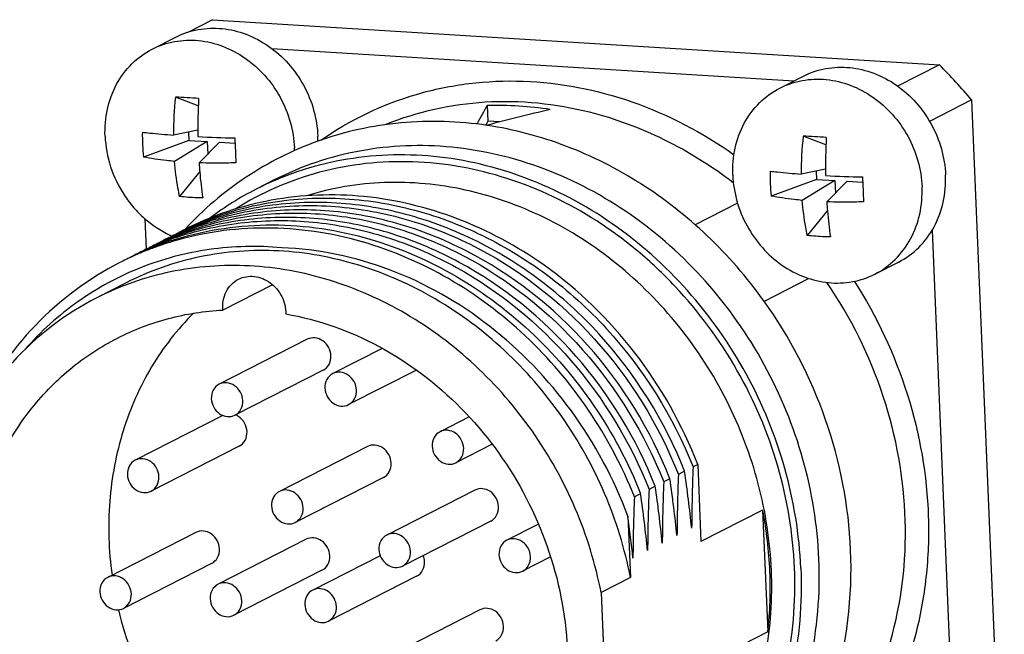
# Model space of a CAD drawing. Header units: millimetres. Extents: x 0 to 420, y 0 to 297.
# Tile 23 of 58: x 200.8 to 205.52, y 73.62 to 76.56. Entities that reach past the tile are written whole.
import ezdxf

# ---------------------------------------------------------------- set-up
doc = ezdxf.new("R2010")
doc.units = ezdxf.units.MM
doc.header["$LTSCALE"] = 23.1
doc.layers.add('COMPONENTS', color=7, linetype='CONTINUOUS')

msp = doc.modelspace()

# ---------------------------------------------------------------- linework, layer by layer
at = {"layer": 'COMPONENTS', "color": 7, "linetype": 'CONTINUOUS'}
for p, q in [((201.72586, 76.56041), (201.60996, 76.50129)), ((201.72586, 76.56041), (205.20487, 76.34422)), ((201.43722, 76.41946), (201.54965, 76.47682)), ((202.01008, 76.42211), (204.50848, 76.26686)), ((205.20487, 76.34422), (205.00508, 76.24231)), ((204.44164, 76.23277), (204.55407, 76.29012)), ((201.65748, 76.1483), (201.54835, 76.18988)), ((205.3592, 76.17608), (205.15786, 76.07337)), ((205.3592, 76.17608), (205.51554, 72.43162)), ((203.04039, 76.14874), (203.04348, 76.07457)), ((203.04348, 76.07457), (203.03327, 76.05461)), ((203.10142, 76.07097), (203.04348, 76.07457)), ((201.65548, 76.0314), (201.53891, 76.00775)), ((201.61101, 76.02237), (201.61267, 75.98247)), ((201.61267, 75.98247), (201.39475, 75.90236)), ((201.70043, 75.97702), (201.54416, 75.88192)), ((201.61267, 75.98247), (201.70043, 75.97702)), ((201.75893, 75.97338), (201.66107, 75.87465)), ((201.70043, 75.97702), (201.70294, 75.91689)), ((201.75893, 75.97338), (201.83354, 75.96875)), ((204.6619, 75.9616), (204.55278, 76.00318)), ((201.66429, 75.83273), (201.56825, 75.71333)), ((204.65991, 75.8447), (204.54334, 75.82105)), ((204.61543, 75.83568), (204.6171, 75.79577)), ((202.02108, 75.79275), (201.93437, 75.74851)), ((204.6171, 75.79577), (204.39918, 75.71566)), ((204.70485, 75.79032), (204.54859, 75.69522)), ((204.6171, 75.79577), (204.70485, 75.79032)), ((204.76336, 75.78669), (204.6655, 75.68796)), ((204.70485, 75.79032), (204.70736, 75.7302)), ((204.76336, 75.78669), (204.83796, 75.78205)), ((204.23883, 75.68129), (204.03606, 75.57786)), ((204.66871, 75.64603), (204.57268, 75.52663)), ((201.40912, 75.46172), (201.40309, 75.60616)), ((205.16996, 75.55198), (205.28249, 72.85688)), ((201.5669, 75.54145), (201.56364, 75.53991)), ((202.44421, 75.49583), (202.44132, 75.49666)), ((201.35283, 75.43238), (201.35393, 75.4329)), ((204.89605, 75.34197), (205.00848, 75.39932)), ((204.58067, 75.3208), (204.36616, 75.21137)), ((201.31278, 75.30047), (201.17224, 75.22878)), ((202.0132, 75.29122), (201.7753, 75.16987)), ((202.17912, 75.0298), (201.75749, 74.81473)), ((202.53812, 74.98623), (202.30128, 74.86542)), ((202.25485, 74.88134), (201.83323, 74.66626)), ((202.70142, 74.88243), (202.37702, 74.71695)), ((201.77515, 74.66484), (201.35587, 74.45096)), ((202.95425, 74.65817), (202.81459, 74.58693)), ((201.85323, 74.51757), (201.43161, 74.30249)), ((202.46758, 74.51602), (202.04595, 74.30095)), ((203.06411, 74.52711), (202.89032, 74.43846)), ((204.04831, 74.42999), (204.02587, 74.41854)), ((204.04831, 74.42999), (204.06373, 74.06065)), ((203.9853, 74.39785), (203.9556, 74.3827)), ((202.54331, 74.36756), (202.12169, 74.15248)), ((203.84476, 74.32616), (203.81506, 74.31101)), ((203.91503, 74.362), (203.88533, 74.34685)), ((202.98136, 74.30746), (202.55974, 74.09239)), ((203.77449, 74.29031), (203.74479, 74.27516)), ((203.71416, 74.18265), (203.72643, 73.8886)), ((204.35887, 74.21121), (204.06373, 74.06065)), ((204.35887, 74.21121), (204.38321, 73.62826)), ((203.05709, 74.159), (202.63547, 73.94392)), ((203.28587, 74.14493), (203.13444, 74.06768)), ((201.64555, 74.10468), (201.22393, 73.8896)), ((202.17397, 74.07184), (201.75235, 73.85677)), ((202.5284, 73.99345), (202.20527, 73.82862)), ((201.72129, 73.95621), (201.29966, 73.74114)), ((203.34414, 73.98755), (203.21018, 73.91922)), ((202.2497, 73.92338), (201.82808, 73.7083)), ((202.70263, 73.89523), (202.28101, 73.68016)), ((203.72643, 73.8886), (203.58589, 73.8169)), ((203.58589, 73.8169), (203.61023, 73.23396)), ((203.00529, 73.73439), (202.58366, 73.51932)), ((204.38321, 73.62826), (204.08807, 73.4777))]:
    msp.add_line(p, q, dxfattribs=at)
for centre, radius, start, end in [((202.98523, 74.15198), 3.11973, 40.45149, 44.64412), ((203.22615, 76.01158), 1.68724, 173.93396, 180.13035), ((201.32644, 71.72466), 4.47074, 85.73348, 87.15485), ((204.32726, 76.04451), 2.6718, 177.02863, 180.94414), ((203.09039, 74.51438), 1.63512, 81.13607, 91.75226), ((202.5085, 76.00807), 1.11881, 179.31256, 182.38334), ((201.97305, 82.21848), 6.22609, 267.079397, 268.706906), ((220.9732, 76.73269), 19.1549, 182.210166, 182.389912), ((201.70736, 75.98144), 0.52287, 359.61987, 2.39302), ((206.23057, 75.82489), 1.68724, 173.93396, 180.13035), ((204.33087, 71.53796), 4.47074, 85.73348, 87.15485), ((207.33168, 75.85781), 2.6718, 177.02863, 180.94414), ((202.47071, 76.00639), 1.08098, 182.37743, 185.52253), ((220.11069, 76.69686), 18.29165, 182.390428, 182.575706), ((201.59367, 75.92405), 0.52413, 0.96502, 2.39135), ((205.51293, 75.82137), 1.11881, 179.31256, 182.38334), ((204.97747, 82.03178), 6.22609, 267.079397, 268.706906), ((223.97762, 76.54599), 19.1549, 182.210166, 182.389912), ((202.61419, 74.41684), 1.49517, 117.04248, 126.96329), ((205.47514, 75.81969), 1.08098, 182.37743, 185.52253), ((223.11511, 76.51016), 18.29165, 182.390428, 182.575706), ((202.1743, 74.16893), 1.49945, 112.73944, 114.94046), ((202.24334, 74.20742), 1.49653, 115.74904, 117.02554), ((202.20365, 74.18487), 1.49859, 114.01088, 115.14439), ((202.13465, 74.14602), 1.50185, 111.02173, 111.87562), ((202.2438, 74.20646), 1.49759, 115.14446, 115.74911), ((202.06373, 74.11176), 1.50013, 112.27105, 114.0077), ((202.13271, 74.15045), 1.49701, 115.27896, 116.35405), ((202.10401, 74.13313), 1.4994, 112.7394, 114.99299), ((202.03487, 74.09455), 1.50236, 109.75756, 112.02173), ((202.17297, 74.17178), 1.49631, 115.74915, 117.02237), ((202.13307, 74.14969), 1.49785, 114.94085, 115.27902), ((202.0641, 74.11086), 1.50111, 111.95726, 112.27117), ((202.13339, 74.14899), 1.49862, 114.01119, 114.9408), ((202.06434, 74.11028), 1.50174, 111.0213, 111.95721), ((201.99631, 74.06812), 1.50843, 108.07847, 108.76243), ((201.72652, 75.96865), 0.48523, 244.95485, 245.57023), ((202.17352, 74.17063), 1.49758, 114.94082, 115.74919), ((202.13402, 74.14757), 1.50017, 112.27453, 114.01101), ((202.10507, 74.13057), 1.50217, 109.75782, 112.73889), ((202.06479, 74.10909), 1.503, 109.29585, 111.02115), ((201.7255, 75.9664), 0.48276, 245.57009, 246.35437), ((202.03644, 74.09004), 1.50713, 106.82247, 109.75582), ((202.20305, 74.18614), 1.49718, 115.28233, 116.35974), ((202.13441, 74.14661), 1.50122, 111.87566, 112.27465), ((202.06506, 74.10834), 1.50381, 108.92776, 109.29594), ((202.06567, 74.10654), 1.5057, 108.07215, 108.9276), ((202.03299, 74.09892), 1.4976, 115.07319, 115.74442), ((201.99294, 74.077), 1.49894, 112.26642, 114.00479), ((202.06245, 74.11458), 1.49703, 115.27751, 116.36048), ((202.03375, 74.09727), 1.49942, 112.73599, 115.07277), ((201.9646, 74.05869), 1.50237, 109.7545, 111.99651), ((202.10272, 74.13589), 1.49635, 115.74593, 117.02089), ((202.06279, 74.11387), 1.49782, 114.99341, 115.27757), ((201.99374, 74.07508), 1.50102, 111.99411, 112.26672), ((202.0631, 74.11318), 1.49858, 114.00787, 114.99334), ((201.99424, 74.07384), 1.50235, 111.01641, 111.994), ((202.10324, 74.1348), 1.49756, 114.99338, 115.74598), ((202.03431, 74.09594), 1.50086, 112.02207, 112.73616), ((201.99523, 74.07122), 1.50515, 109.29348, 111.01613), ((201.96616, 74.05421), 1.50712, 106.82306, 109.75277), ((201.99594, 74.06921), 1.50728, 108.76245, 109.29373), ((201.96221, 74.06414), 1.49642, 115.74877, 117.02521), ((201.96271, 74.0631), 1.49758, 115.0452, 115.74883), ((201.99131, 74.08068), 1.49491, 115.28381, 116.36347), ((201.96347, 74.06144), 1.49941, 112.73454, 115.04479), ((202.03249, 74.09995), 1.49646, 115.74436, 117.02554), ((201.9916, 74.08004), 1.49561, 114.00503, 115.23675), ((201.96404, 74.0601), 1.50086, 111.99684, 112.73471), ((212.43907, 74.07779), 8.4201, 177.680645, 179.675942), ((212.3688, 74.04194), 8.4201, 177.680645, 179.675942), ((196.88143, 73.37799), 7.17671, 5.977898, 8.169738), ((196.74089, 73.3063), 7.17671, 5.977898, 8.169738), ((212.29853, 74.0061), 8.4201, 177.680645, 179.675942), ((196.81116, 73.34215), 7.17671, 5.977898, 8.169738), ((212.15799, 73.9344), 8.4201, 177.680645, 179.675942), ((196.67061, 73.27046), 7.17671, 5.977898, 8.169738), ((212.22826, 73.97025), 8.4201, 177.680645, 179.675942), ((196.71472, 73.24824), 7.06153, 5.964566, 7.603938), ((202.46085, 73.83707), 1.93454, 2.40722, 11.15113), ((202.55336, 73.83957), 1.84201, 353.41256, 2.45039), ((203.00834, 74.1459), 1.78099, 193.36154, 207.55399)]:
    msp.add_arc(centre, radius, start, end, dxfattribs=at)
for major_axis, ratio, start_param, end_param in [((0.36269, 2.30027), 0.2564674, 0.5770542, 0.6478841), ((4.12347, 1.33777), 0.4184033, 7.650749, 7.7242204)]:
    msp.add_ellipse((203.05828, 74.1702), major_axis=major_axis, ratio=ratio, start_param=start_param, end_param=end_param, dxfattribs=at)
for points, knots in [([(201.54966, 76.47682), (201.58317, 76.49392), (201.6563, 76.51858), (201.77301, 76.52292), (201.88952, 76.495), (201.99819, 76.437), (202.09224, 76.35293), (202.16581, 76.24824), (202.21432, 76.12967), (202.22802, 76.04527), (202.22978, 76.00327)], [0, 0, 0, 0, 0.1157785, 0.2336076, 0.3549281, 0.4802067, 0.6088959, 0.739642, 0.8706296, 1, 1, 1, 1]), ([(201.43722, 76.41946), (201.47073, 76.43656), (201.54386, 76.46123), (201.66056, 76.46557), (201.77708, 76.43765), (201.88575, 76.37965), (201.9798, 76.29558), (202.05338, 76.19089), (202.10189, 76.07232), (202.11559, 75.98792), (202.11735, 75.94592)], [0, 0, 0, 0, 0.1157785, 0.2336075, 0.3549278, 0.4802063, 0.6088955, 0.7396416, 0.8706294, 1, 1, 1, 1]), ([(201.21149, 76.00221), (201.20967, 76.04575), (201.21677, 76.13231), (201.2607, 76.25267), (201.3349, 76.35293), (201.40157, 76.40128), (201.43722, 76.41946)], [0, 0, 0, 0, 0.2616665, 0.5146681, 0.7597202, 1, 1, 1, 1]), ([(204.55409, 76.29012), (204.5876, 76.30722), (204.66073, 76.33188), (204.77743, 76.33623), (204.89395, 76.30831), (205.00262, 76.2503), (205.09667, 76.16623), (205.17024, 76.06154), (205.21875, 75.94297), (205.23245, 75.85858), (205.2342, 75.81657)], [0, 0, 0, 0, 0.1157785, 0.2336076, 0.3549281, 0.4802067, 0.6088959, 0.739642, 0.8706296, 1, 1, 1, 1]), ([(202.2445, 75.98323), (202.38301, 76.08033), (202.61801, 76.193), (202.95325, 76.26144), (203.30302, 76.27635), (203.74826, 76.18948), (204.07176, 76.01969), (204.22143, 75.91393)], [0, 0, 0, 0, 0.2412679, 0.3631749, 0.4865223, 0.738607, 1, 1, 1, 1]), ([(204.44164, 76.23277), (204.47515, 76.24986), (204.54828, 76.27453), (204.66499, 76.27887), (204.78151, 76.25096), (204.89018, 76.19295), (204.98423, 76.10888), (205.05781, 76.00419), (205.10631, 75.88562), (205.12002, 75.80122), (205.12177, 75.75922)], [0, 0, 0, 0, 0.1157785, 0.2336075, 0.3549278, 0.4802063, 0.6088955, 0.7396416, 0.8706294, 1, 1, 1, 1]), ([(204.21592, 75.81551), (204.2141, 75.85906), (204.22119, 75.94561), (204.26513, 76.06597), (204.33932, 76.16623), (204.40599, 76.21458), (204.44164, 76.23277)], [0, 0, 0, 0, 0.2616665, 0.5146681, 0.7597202, 1, 1, 1, 1]), ([(203.53021, 76.1169), (203.36809, 76.15756), (203.0341, 76.19154), (202.70552, 76.11887), (202.55449, 76.05816)], [0, 0, 0, 0, 0.506599, 1, 1, 1, 1]), ([(204.21919, 75.7778), (204.11611, 75.85755), (203.89671, 75.99567), (203.6534, 76.086), (203.53021, 76.1169)], [0, 0, 0, 0, 0.5064368, 1, 1, 1, 1]), ([(203.04023, 76.0541), (202.90391, 76.07463), (202.62744, 76.08365), (202.35701, 76.02401), (202.22926, 75.97812)], [0, 0, 0, 0, 0.5038601, 1, 1, 1, 1]), ([(201.38978, 76.02149), (201.40149, 76.02016), (201.45112, 76.01482), (201.50087, 76.01055), (201.53891, 76.00775)], [0, 0, 0, 0, 0.2360477, 1, 1, 1, 1]), ([(204.36441, 75.21429), (204.28429, 75.32593), (204.10418, 75.53347), (203.78309, 75.7856), (203.42521, 75.96656), (203.16882, 76.03473), (203.04023, 76.0541)], [0, 0, 0, 0, 0.2564528, 0.5093104, 0.7573077, 1, 1, 1, 1]), ([(201.21149, 76.00221), (201.21355, 75.95285), (201.23175, 75.85371), (201.28619, 75.74026), (201.34636, 75.66043), (201.41541, 75.59061), (201.47734, 75.54949), (201.5211, 75.52904)], [0, 0, 0, 0, 0.2502652, 0.5034926, 0.6299291, 0.7552494, 1, 1, 1, 1]), ([(202.22926, 75.97812), (202.10922, 75.93501), (201.87814, 75.81909), (201.68171, 75.65115), (201.59466, 75.5571)], [0, 0, 0, 0, 0.4988131, 1, 1, 1, 1]), ([(204.62824, 73.9775), (204.62152, 74.1385), (204.56899, 74.46202), (204.38304, 74.91653), (204.101, 75.31787), (203.74048, 75.64014), (203.32389, 75.86248), (202.87724, 75.96949), (202.42987, 75.95285), (202.14955, 75.85827), (202.02108, 75.79275)], [0, 0, 0, 0, 0.1293697, 0.2603583, 0.3911044, 0.5197938, 0.6450721, 0.7663923, 0.8842215, 1, 1, 1, 1]), ([(201.54416, 75.88192), (201.53103, 75.88312), (201.48101, 75.88821), (201.43119, 75.89545), (201.39475, 75.90236)], [0, 0, 0, 0, 0.2622604, 1, 1, 1, 1]), ([(201.56825, 75.71333), (201.56542, 75.72686), (201.55474, 75.78264), (201.54769, 75.8391), (201.54416, 75.88192)], [0, 0, 0, 0, 0.243417, 1, 1, 1, 1]), ([(204.51134, 73.93514), (204.50447, 74.09952), (204.44925, 74.42985), (204.25337, 74.89133), (204.00493, 75.22883), (203.76477, 75.45539), (203.50501, 75.64646), (203.14662, 75.81843), (202.6876, 75.90128), (202.23496, 75.85202), (201.95882, 75.73175), (201.83453, 75.65345)], [0, 0, 0, 0, 0.1297555, 0.2611259, 0.3920891, 0.4569165, 0.5209567, 0.6458813, 0.7666953, 0.8841438, 1, 1, 1, 1]), ([(204.54153, 73.93326), (204.53481, 74.09427), (204.48228, 74.41778), (204.29633, 74.87229), (204.0143, 75.27362), (203.65379, 75.59589), (203.23721, 75.81823), (202.79057, 75.92526), (202.3432, 75.90862), (202.06288, 75.81407), (201.93441, 75.74854)], [0, 0, 0, 0, 0.1293689, 0.260358, 0.391104, 0.5197933, 0.6450719, 0.7663924, 0.8842216, 1, 1, 1, 1]), ([(201.83752, 75.87484), (201.82254, 75.87431), (201.76374, 75.87273), (201.70488, 75.87312), (201.66107, 75.87465)], [0, 0, 0, 0, 0.2547661, 1, 1, 1, 1]), ([(201.66107, 75.87465), (201.66205, 75.86018), (201.66637, 75.80395), (201.67279, 75.74788), (201.67894, 75.70645)], [0, 0, 0, 0, 0.2572809, 1, 1, 1, 1]), ([(204.3942, 75.8348), (204.40591, 75.83347), (204.45555, 75.82813), (204.5053, 75.82386), (204.54334, 75.82105)], [0, 0, 0, 0, 0.2360477, 1, 1, 1, 1]), ([(204.40071, 73.92191), (204.39487, 74.0619), (204.35173, 74.34316), (204.20007, 74.74212), (203.96918, 75.10145), (203.67155, 75.40125), (203.32319, 75.62494), (202.94276, 75.75963), (202.55151, 75.79704), (202.29563, 75.75443), (202.17481, 75.71705)], [0, 0, 0, 0, 0.1285065, 0.2586216, 0.3887747, 0.5173783, 0.6431419, 0.7653399, 0.8840083, 1, 1, 1, 1]), ([(204.21592, 75.81551), (204.21767, 75.77351), (204.23137, 75.68911), (204.27988, 75.57055), (204.35346, 75.46585), (204.44751, 75.38178), (204.55618, 75.32378), (204.6727, 75.29586), (204.7894, 75.30021), (204.86253, 75.32487), (204.89605, 75.34197)], [0, 0, 0, 0, 0.1293706, 0.2603584, 0.3911045, 0.5197937, 0.6450722, 0.7663925, 0.8842215, 1, 1, 1, 1]), ([(205.00847, 75.39932), (205.04412, 75.4175), (205.11079, 75.46585), (205.18499, 75.56611), (205.22893, 75.68647), (205.23602, 75.77303), (205.2342, 75.81657)], [0, 0, 0, 0, 0.2402798, 0.4853317, 0.7383333, 1, 1, 1, 1]), ([(204.89605, 75.34197), (204.93169, 75.36015), (204.99837, 75.40851), (205.07256, 75.50877), (205.1165, 75.62912), (205.12359, 75.71568), (205.12177, 75.75922)], [0, 0, 0, 0, 0.2402798, 0.4853319, 0.7383335, 1, 1, 1, 1]), ([(201.67894, 75.70645), (201.66952, 75.70661), (201.63256, 75.70763), (201.59564, 75.7103), (201.56825, 75.71333)], [0, 0, 0, 0, 0.2548398, 1, 1, 1, 1]), ([(203.31246, 75.38483), (203.18384, 75.47533), (202.90793, 75.62413), (202.45778, 75.73327), (202.00599, 75.71725), (201.7228, 75.62188), (201.59304, 75.55569)], [0, 0, 0, 0, 0.2605376, 0.513145, 0.7586684, 1, 1, 1, 1]), ([(203.9853, 74.39785), (203.89052, 74.63743), (203.68122, 74.97415), (203.30258, 75.31977), (202.98081, 75.51768), (202.63414, 75.64539), (202.27653, 75.69731), (201.92314, 75.67076), (201.69921, 75.60071), (201.59386, 75.55378)], [0, 0, 0, 0, 0.2617145, 0.3913921, 0.5186269, 0.6428859, 0.7641323, 0.8828523, 1, 1, 1, 1]), ([(201.60747, 75.56214), (201.71292, 75.61164), (201.93774, 75.68658), (202.29413, 75.71896), (202.65581, 75.67108), (203.0071, 75.54556), (203.33353, 75.34801), (203.71783, 75.0007), (203.9301, 74.66066), (204.02587, 74.41854)], [0, 0, 0, 0, 0.1171597, 0.2358214, 0.3569891, 0.4811905, 0.6084137, 0.7381314, 1, 1, 1, 1]), ([(204.54859, 75.69522), (204.53546, 75.69642), (204.48544, 75.70151), (204.43562, 75.70875), (204.39918, 75.71566)], [0, 0, 0, 0, 0.2622604, 1, 1, 1, 1]), ([(204.57268, 75.52663), (204.56985, 75.54016), (204.55917, 75.59594), (204.55211, 75.6524), (204.54859, 75.69522)], [0, 0, 0, 0, 0.243417, 1, 1, 1, 1]), ([(204.84195, 75.68814), (204.82697, 75.68762), (204.76817, 75.68604), (204.70931, 75.68642), (204.6655, 75.68796)], [0, 0, 0, 0, 0.2547661, 1, 1, 1, 1]), ([(204.6655, 75.68796), (204.66647, 75.67348), (204.67079, 75.61726), (204.67721, 75.56118), (204.68337, 75.51975)], [0, 0, 0, 0, 0.2572809, 1, 1, 1, 1]), ([(201.5947, 75.55183), (201.69988, 75.59591), (201.9227, 75.66056), (202.2726, 75.68073), (202.62564, 75.62435), (203.08457, 75.44966), (203.59122, 75.05846), (203.86195, 74.61945), (203.9556, 74.3827)], [0, 0, 0, 0, 0.1172751, 0.236197, 0.3576702, 0.482133, 0.7381656, 1, 1, 1, 1]), ([(203.91503, 74.362), (203.82289, 74.59492), (203.55784, 75.0274), (203.06299, 75.41662), (202.6136, 75.59531), (202.2669, 75.65744), (201.92187, 75.64568), (201.70073, 75.5882), (201.5959, 75.54791)], [0, 0, 0, 0, 0.2615767, 0.5175801, 0.6421191, 0.763707, 0.8827236, 1, 1, 1, 1]), ([(201.59727, 75.54431), (201.70176, 75.58184), (201.92152, 75.63417), (202.26285, 75.63992), (202.60484, 75.57371), (203.04718, 75.39225), (203.53341, 75.00461), (203.79431, 74.57694), (203.88533, 74.34685)], [0, 0, 0, 0, 0.1172868, 0.2363765, 0.3580468, 0.4826386, 0.7386189, 1, 1, 1, 1]), ([(203.84476, 74.32616), (203.75523, 74.55247), (203.49985, 74.97369), (203.02506, 75.35908), (202.59213, 75.544), (202.25651, 75.61544), (201.92027, 75.61747), (201.70253, 75.57188), (201.59858, 75.53796)], [0, 0, 0, 0, 0.2611157, 0.5170494, 0.6417093, 0.7634921, 0.8826856, 1, 1, 1, 1]), ([(201.60026, 75.53268), (201.70374, 75.56397), (201.91986, 75.60466), (202.25222, 75.59702), (202.58306, 75.52185), (203.00898, 75.33454), (203.47533, 74.95093), (203.72664, 74.53452), (203.81506, 74.31101)], [0, 0, 0, 0, 0.1173447, 0.2366199, 0.358486, 0.4831944, 0.7390833, 1, 1, 1, 1]), ([(201.52822, 75.50209), (201.67407, 75.5497), (201.98613, 75.6008), (202.29891, 75.55906), (202.45076, 75.51749)], [0, 0, 0, 0, 0.4935459, 1, 1, 1, 1]), ([(202.44132, 75.49666), (202.29187, 75.5395), (201.98382, 75.58511), (201.67496, 75.54067), (201.52998, 75.49683)], [0, 0, 0, 0, 0.5065284, 1, 1, 1, 1]), ([(202.45076, 75.51749), (202.59606, 75.47771), (202.8813, 75.35843), (203.25729, 75.08102), (203.56648, 74.72024), (203.7161, 74.43791), (203.77449, 74.29031)], [0, 0, 0, 0, 0.2421982, 0.4911529, 0.7448, 1, 1, 1, 1]), ([(204.68337, 75.51975), (204.67395, 75.51991), (204.63698, 75.52093), (204.60006, 75.52361), (204.57268, 75.52663)], [0, 0, 0, 0, 0.2548398, 1, 1, 1, 1]), ([(202.05676, 75.46824), (201.9417, 75.47851), (201.7102, 75.47328), (201.37624, 75.3851), (201.07401, 75.2211), (200.90377, 75.0672), (200.82845, 74.98168)], [0, 0, 0, 0, 0.2532059, 0.5023082, 0.7502071, 1, 1, 1, 1]), ([(203.72643, 73.8886), (203.69939, 74.02634), (203.61554, 74.29741), (203.4097, 74.66805), (203.13393, 74.98613), (202.80282, 75.23413), (202.43394, 75.39832), (202.04698, 75.46892), (201.66358, 75.44118), (201.42365, 75.35702), (201.31281, 75.30048)], [0, 0, 0, 0, 0.1309392, 0.2624075, 0.3928058, 0.5207272, 0.6452426, 0.7661209, 0.8839373, 1, 1, 1, 1]), ([(203.71416, 74.18265), (203.6474, 74.36125), (203.46568, 74.70007), (203.07184, 75.11056), (202.59069, 75.38655), (202.23241, 75.4621), (202.05676, 75.46824)], [0, 0, 0, 0, 0.258501, 0.513887, 0.7617005, 1, 1, 1, 1]), ([(203.74479, 74.27516), (203.68718, 74.42078), (203.54, 74.69952), (203.2365, 75.05686), (202.86746, 75.33356), (202.58722, 75.45457), (202.44421, 75.49583)], [0, 0, 0, 0, 0.2550426, 0.5086027, 0.757606, 1, 1, 1, 1]), ([(201.28226, 75.39716), (201.13275, 75.32089), (200.85479, 75.11355), (200.66029, 74.82737), (200.58633, 74.6725)], [0, 0, 0, 0, 0.4944324, 1, 1, 1, 1]), ([(203.58589, 73.8169), (203.55885, 73.95465), (203.475, 74.22571), (203.26916, 74.59635), (202.99338, 74.91444), (202.66228, 75.16244), (202.2934, 75.32663), (201.90643, 75.39723), (201.52303, 75.36949), (201.28311, 75.28533), (201.17227, 75.22879)], [0, 0, 0, 0, 0.1309392, 0.2624075, 0.3928058, 0.5207272, 0.6452426, 0.7661209, 0.8839373, 1, 1, 1, 1]), ([(204.04831, 74.42999), (203.97433, 74.62067), (203.77245, 74.98009), (203.47658, 75.26786), (203.31246, 75.38483)], [0, 0, 0, 0, 0.5036824, 1, 1, 1, 1]), ([(201.7753, 75.16987), (201.77262, 75.19953), (201.78192, 75.25999), (201.82508, 75.30481), (201.84994, 75.3175)], [0, 0, 0, 0, 0.5162547, 1, 1, 1, 1]), ([(201.84994, 75.3175), (201.87282, 75.32918), (201.9286, 75.33852), (202.00706, 75.30519), (202.06294, 75.23793), (202.07705, 75.17979), (202.07684, 75.15113)], [0, 0, 0, 0, 0.2330204, 0.4800012, 0.7400985, 1, 1, 1, 1]), ([(204.73055, 73.07445), (204.83787, 73.22775), (205.00244, 73.58163), (205.07046, 74.16919), (204.96303, 74.76656), (204.7809, 75.13445), (204.66608, 75.30228)], [0, 0, 0, 0, 0.238048, 0.4857776, 0.7413197, 1, 1, 1, 1]), ([(204.79765, 75.30779), (204.90558, 75.13947), (205.07653, 74.77477), (205.16234, 74.2814), (205.14771, 73.89062), (205.07984, 73.51887), (204.9676, 73.25587), (204.86832, 73.10007)], [0, 0, 0, 0, 0.2581795, 0.5131585, 0.638395, 0.7614581, 1, 1, 1, 1]), ([(201.17227, 75.22879), (201.02095, 75.1516), (200.74108, 74.93645), (200.55555, 74.63735), (200.48857, 74.4763)], [0, 0, 0, 0, 0.4933882, 1, 1, 1, 1]), ([(201.27076, 75.0358), (201.34831, 75.07536), (201.51316, 75.13838), (201.6875, 75.16532), (201.7753, 75.16987)], [0, 0, 0, 0, 0.4975527, 1, 1, 1, 1]), ([(204.78013, 74.02018), (204.77129, 74.23195), (204.68864, 74.65679), (204.48915, 75.04047), (204.36441, 75.21429)], [0, 0, 0, 0, 0.4976433, 1, 1, 1, 1]), ([(201.63505, 75.15489), (201.5579, 75.07833), (201.42114, 74.90221), (201.28479, 74.59281), (201.22096, 74.25171), (201.22867, 74.01712), (201.24459, 73.90037)], [0, 0, 0, 0, 0.2399885, 0.4862976, 0.7398356, 1, 1, 1, 1]), ([(202.07684, 75.15113), (202.23192, 75.12398), (202.5403, 75.01394), (202.93424, 74.71435), (203.23374, 74.30773), (203.40989, 73.83367), (203.44552, 73.33754), (203.33501, 72.86714), (203.08672, 72.47034), (202.84189, 72.28238), (202.70964, 72.21492)], [0, 0, 0, 0, 0.1230526, 0.2508015, 0.3815461, 0.5125395, 0.6409512, 0.7648435, 0.8839592, 1, 1, 1, 1]), ([(202.70964, 72.21492), (202.62834, 72.17345), (202.45489, 72.10819), (202.17794, 72.06965), (201.89406, 72.09132), (201.51806, 72.19963), (201.0876, 72.47824), (200.71626, 72.97556), (200.53166, 73.56813), (200.55884, 74.08016), (200.69188, 74.44813), (200.84101, 74.69066), (201.0348, 74.89224), (201.18945, 74.99433), (201.27076, 75.0358)], [0, 0, 0, 0, 0.0586886, 0.1180047, 0.1784628, 0.2403815, 0.3681439, 0.5000007, 0.6318572, 0.7596189, 0.8215373, 0.8819951, 0.9413108, 1, 1, 1, 1]), ([(202.29247, 74.95088), (202.29189, 74.96488), (202.2839, 74.99287), (202.25577, 75.02482), (202.21731, 75.04024), (202.19027, 75.03549), (202.17911, 75.0298)], [0, 0, 0, 0, 0.2607144, 0.5204383, 0.7669521, 1, 1, 1, 1]), ([(202.25485, 74.88134), (202.26672, 74.88739), (202.28748, 74.90827), (202.29306, 74.93673), (202.29247, 74.95088)], [0, 0, 0, 0, 0.4846867, 1, 1, 1, 1]), ([(202.30125, 74.8654), (202.28939, 74.85934), (202.26865, 74.83846), (202.26307, 74.81001), (202.26366, 74.79587)], [0, 0, 0, 0, 0.4846643, 1, 1, 1, 1]), ([(202.41464, 74.78649), (202.41405, 74.80049), (202.40606, 74.8285), (202.37792, 74.86045), (202.33945, 74.87585), (202.3124, 74.87109), (202.30125, 74.8654)], [0, 0, 0, 0, 0.2607347, 0.52045, 0.7669512, 1, 1, 1, 1]), ([(201.75746, 74.81471), (201.7456, 74.80866), (201.72486, 74.78778), (201.71928, 74.75933), (201.71987, 74.74519)], [0, 0, 0, 0, 0.4846643, 1, 1, 1, 1]), ([(201.87085, 74.73581), (201.87026, 74.74981), (201.86227, 74.77781), (201.83413, 74.80976), (201.79566, 74.82516), (201.76861, 74.82041), (201.75746, 74.81471)], [0, 0, 0, 0, 0.2607347, 0.52045, 0.7669512, 1, 1, 1, 1]), ([(202.26366, 74.79587), (202.26425, 74.78187), (202.27224, 74.75387), (202.30038, 74.72192), (202.33885, 74.70651), (202.3659, 74.71127), (202.37705, 74.71697)], [0, 0, 0, 0, 0.2607347, 0.52045, 0.7669512, 1, 1, 1, 1]), ([(201.71987, 74.74519), (201.72046, 74.73119), (201.72845, 74.70318), (201.75659, 74.67123), (201.79506, 74.65583), (201.82211, 74.66059), (201.83327, 74.66628)], [0, 0, 0, 0, 0.2607347, 0.52045, 0.7669512, 1, 1, 1, 1]), ([(202.37705, 74.71697), (202.38891, 74.72302), (202.40965, 74.7439), (202.41523, 74.77235), (202.41464, 74.78649)], [0, 0, 0, 0, 0.4846643, 1, 1, 1, 1]), ([(201.83327, 74.66628), (201.84512, 74.67234), (201.86586, 74.69322), (201.87144, 74.72167), (201.87085, 74.73581)], [0, 0, 0, 0, 0.4846643, 1, 1, 1, 1]), ([(201.89085, 74.58711), (201.89025, 74.6014), (201.88202, 74.62992), (201.86203, 74.65191), (201.85019, 74.6598)], [0, 0, 0, 0, 0.5012694, 1, 1, 1, 1]), ([(201.85323, 74.51757), (201.86509, 74.52362), (201.88586, 74.5445), (201.89144, 74.57296), (201.89085, 74.58711)], [0, 0, 0, 0, 0.4846867, 1, 1, 1, 1]), ([(202.81455, 74.58691), (202.8027, 74.58086), (202.78195, 74.55998), (202.77638, 74.53153), (202.77697, 74.51739)], [0, 0, 0, 0, 0.4846643, 1, 1, 1, 1]), ([(202.92795, 74.508), (202.92736, 74.52201), (202.91937, 74.55001), (202.89123, 74.58196), (202.85275, 74.59736), (202.82571, 74.5926), (202.81455, 74.58691)], [0, 0, 0, 0, 0.2607347, 0.52045, 0.7669512, 1, 1, 1, 1]), ([(202.58093, 74.4371), (202.58035, 74.4511), (202.57236, 74.47909), (202.54423, 74.51104), (202.50577, 74.52646), (202.47873, 74.52171), (202.46757, 74.51602)], [0, 0, 0, 0, 0.2607144, 0.5204383, 0.7669521, 1, 1, 1, 1]), ([(202.77697, 74.51739), (202.77755, 74.50338), (202.78554, 74.47538), (202.81369, 74.44343), (202.85216, 74.42803), (202.87921, 74.43279), (202.89036, 74.43848)], [0, 0, 0, 0, 0.2607347, 0.52045, 0.7669512, 1, 1, 1, 1]), ([(202.89036, 74.43848), (202.90222, 74.44453), (202.92296, 74.46541), (202.92854, 74.49386), (202.92795, 74.508)], [0, 0, 0, 0, 0.4846643, 1, 1, 1, 1]), ([(201.35583, 74.45094), (201.34398, 74.44489), (201.32323, 74.42401), (201.31766, 74.39556), (201.31825, 74.38142)], [0, 0, 0, 0, 0.4846643, 1, 1, 1, 1]), ([(201.46923, 74.37204), (201.46864, 74.38604), (201.46065, 74.41404), (201.43251, 74.44599), (201.39404, 74.4614), (201.36699, 74.45664), (201.35583, 74.45094)], [0, 0, 0, 0, 0.2607347, 0.52045, 0.7669512, 1, 1, 1, 1]), ([(202.54331, 74.36756), (202.55518, 74.37361), (202.57594, 74.39449), (202.58152, 74.42295), (202.58093, 74.4371)], [0, 0, 0, 0, 0.4846867, 1, 1, 1, 1]), ([(201.31825, 74.38142), (201.31884, 74.36742), (201.32683, 74.33941), (201.35497, 74.30746), (201.39344, 74.29206), (201.42049, 74.29682), (201.43164, 74.30251)], [0, 0, 0, 0, 0.2607347, 0.52045, 0.7669512, 1, 1, 1, 1]), ([(201.43164, 74.30251), (201.4435, 74.30857), (201.46424, 74.32945), (201.46982, 74.3579), (201.46923, 74.37204)], [0, 0, 0, 0, 0.4846643, 1, 1, 1, 1]), ([(202.04592, 74.30093), (202.03406, 74.29488), (202.01332, 74.274), (202.00774, 74.24555), (202.00833, 74.23141)], [0, 0, 0, 0, 0.4846643, 1, 1, 1, 1]), ([(202.15931, 74.22202), (202.15872, 74.23603), (202.15073, 74.26403), (202.12259, 74.29598), (202.08412, 74.31138), (202.05707, 74.30662), (202.04592, 74.30093)], [0, 0, 0, 0, 0.2607347, 0.52045, 0.7669512, 1, 1, 1, 1]), ([(203.09471, 74.22854), (203.09413, 74.24254), (203.08614, 74.27053), (203.05801, 74.30248), (203.01956, 74.3179), (202.99251, 74.31315), (202.98136, 74.30746)], [0, 0, 0, 0, 0.2607144, 0.5204383, 0.7669521, 1, 1, 1, 1]), ([(202.00833, 74.23141), (202.00892, 74.2174), (202.01691, 74.1894), (202.04505, 74.15745), (202.08352, 74.14205), (202.11057, 74.14681), (202.12173, 74.1525)], [0, 0, 0, 0, 0.2607347, 0.52045, 0.7669512, 1, 1, 1, 1]), ([(203.0571, 74.159), (203.06896, 74.16505), (203.08973, 74.18593), (203.09531, 74.21439), (203.09471, 74.22854)], [0, 0, 0, 0, 0.4846867, 1, 1, 1, 1]), ([(202.12173, 74.1525), (202.13358, 74.15855), (202.15432, 74.17943), (202.1599, 74.20788), (202.15931, 74.22202)], [0, 0, 0, 0, 0.4846643, 1, 1, 1, 1]), ([(201.75891, 74.02575), (201.75832, 74.03975), (201.75034, 74.06775), (201.7222, 74.09969), (201.68375, 74.11511), (201.6567, 74.11036), (201.64555, 74.10467)], [0, 0, 0, 0, 0.2607144, 0.5204383, 0.7669521, 1, 1, 1, 1]), ([(202.5597, 74.09237), (202.54785, 74.08632), (202.5271, 74.06544), (202.52153, 74.03699), (202.52212, 74.02285)], [0, 0, 0, 0, 0.4846643, 1, 1, 1, 1]), ([(202.67309, 74.01347), (202.67251, 74.02747), (202.66452, 74.05547), (202.63638, 74.08742), (202.5979, 74.10283), (202.57086, 74.09807), (202.5597, 74.09237)], [0, 0, 0, 0, 0.2607347, 0.52045, 0.7669512, 1, 1, 1, 1]), ([(202.28732, 73.99292), (202.28674, 74.00692), (202.27875, 74.03491), (202.25062, 74.06686), (202.21216, 74.08228), (202.18512, 74.07753), (202.17396, 74.07184)], [0, 0, 0, 0, 0.2607144, 0.5204383, 0.7669521, 1, 1, 1, 1]), ([(203.13441, 74.06766), (203.12255, 74.06161), (203.10181, 74.04073), (203.09623, 74.01228), (203.09682, 73.99814)], [0, 0, 0, 0, 0.4846643, 1, 1, 1, 1]), ([(203.2478, 73.98876), (203.24721, 74.00276), (203.23922, 74.03076), (203.21108, 74.06271), (203.17261, 74.07812), (203.14556, 74.07336), (203.13441, 74.06766)], [0, 0, 0, 0, 0.2607347, 0.52045, 0.7669512, 1, 1, 1, 1]), ([(201.72129, 73.95622), (201.73315, 73.96227), (201.75392, 73.98314), (201.7595, 74.01161), (201.75891, 74.02575)], [0, 0, 0, 0, 0.4846867, 1, 1, 1, 1]), ([(202.24971, 73.92338), (202.26157, 73.92943), (202.28234, 73.95031), (202.28791, 73.97877), (202.28732, 73.99292)], [0, 0, 0, 0, 0.4846867, 1, 1, 1, 1]), ([(202.52212, 74.02285), (202.5227, 74.00885), (202.53069, 73.98084), (202.55883, 73.94889), (202.59731, 73.93349), (202.62435, 73.93825), (202.63551, 73.94394)], [0, 0, 0, 0, 0.2607347, 0.52045, 0.7669512, 1, 1, 1, 1]), ([(202.63551, 73.94394), (202.64736, 73.95), (202.66811, 73.97088), (202.67368, 73.99933), (202.67309, 74.01347)], [0, 0, 0, 0, 0.4846643, 1, 1, 1, 1]), ([(203.09682, 73.99814), (203.09741, 73.98414), (203.1054, 73.95614), (203.13354, 73.92419), (203.17201, 73.90878), (203.19906, 73.91354), (203.21022, 73.91924)], [0, 0, 0, 0, 0.2607347, 0.52045, 0.7669512, 1, 1, 1, 1]), ([(203.33182, 72.17238), (203.43624, 72.18554), (203.6426, 72.23201), (203.93197, 72.36091), (204.19076, 72.54471), (204.4851, 72.85573), (204.7375, 73.35245), (204.78944, 73.79728), (204.78013, 74.02018)], [0, 0, 0, 0, 0.1225358, 0.2444443, 0.3665476, 0.489644, 0.7402428, 1, 1, 1, 1]), ([(202.70263, 73.89523), (202.7145, 73.90129), (202.73526, 73.92216), (202.74084, 73.95063), (202.74025, 73.96477)], [0, 0, 0, 0, 0.4846867, 1, 1, 1, 1]), ([(203.21022, 73.91924), (203.22207, 73.92529), (203.24281, 73.94617), (203.24839, 73.97462), (203.2478, 73.98876)], [0, 0, 0, 0, 0.4846643, 1, 1, 1, 1]), ([(203.76295, 72.37803), (203.89961, 72.44773), (204.15518, 72.63309), (204.4396, 73.01741), (204.60802, 73.47878), (204.63521, 73.81058), (204.62824, 73.9775)], [0, 0, 0, 0, 0.2402795, 0.4853317, 0.738335, 1, 1, 1, 1]), ([(201.33728, 73.81068), (201.3367, 73.82468), (201.32871, 73.85269), (201.30057, 73.88464), (201.26209, 73.90004), (201.23505, 73.89528), (201.22389, 73.88958)], [0, 0, 0, 0, 0.2607347, 0.52045, 0.7669512, 1, 1, 1, 1]), ([(204.54153, 73.93326), (204.5485, 73.76634), (204.5213, 73.43454), (204.35288, 72.97316), (204.06844, 72.58883), (203.81286, 72.40348), (203.6762, 72.33377)], [0, 0, 0, 0, 0.2616639, 0.5146682, 0.7597205, 1, 1, 1, 1]), ([(203.80372, 72.55587), (203.90209, 72.63124), (204.08158, 72.81095), (204.27618, 73.14297), (204.38922, 73.52127), (204.40631, 73.78784), (204.40071, 73.92191)], [0, 0, 0, 0, 0.2404935, 0.4864675, 0.7396002, 1, 1, 1, 1]), ([(204.30274, 72.99641), (204.37855, 73.13618), (204.49148, 73.44441), (204.5182, 73.77082), (204.51134, 73.93514)], [0, 0, 0, 0, 0.4915684, 1, 1, 1, 1]), ([(201.22389, 73.88958), (201.21204, 73.88353), (201.19129, 73.86265), (201.18572, 73.8342), (201.18631, 73.82006)], [0, 0, 0, 0, 0.4846643, 1, 1, 1, 1]), ([(201.75231, 73.85675), (201.74045, 73.8507), (201.71971, 73.82982), (201.71413, 73.80137), (201.71472, 73.78723)], [0, 0, 0, 0, 0.4846643, 1, 1, 1, 1]), ([(201.8657, 73.77784), (201.86512, 73.79185), (201.85712, 73.81985), (201.82898, 73.8518), (201.79051, 73.8672), (201.76346, 73.86244), (201.75231, 73.85675)], [0, 0, 0, 0, 0.2607347, 0.52045, 0.7669512, 1, 1, 1, 1]), ([(201.18631, 73.82006), (201.18689, 73.80606), (201.19488, 73.77806), (201.22302, 73.74611), (201.2615, 73.7307), (201.28854, 73.73546), (201.2997, 73.74116)], [0, 0, 0, 0, 0.2607347, 0.52045, 0.7669512, 1, 1, 1, 1]), ([(201.2997, 73.74116), (201.31155, 73.74721), (201.3323, 73.76809), (201.33787, 73.79654), (201.33728, 73.81068)], [0, 0, 0, 0, 0.4846643, 1, 1, 1, 1]), ([(202.20524, 73.8286), (202.19338, 73.82255), (202.17264, 73.80167), (202.16706, 73.77322), (202.16765, 73.75908)], [0, 0, 0, 0, 0.4846643, 1, 1, 1, 1]), ([(202.31863, 73.7497), (202.31804, 73.7637), (202.31005, 73.7917), (202.28191, 73.82365), (202.24344, 73.83906), (202.21639, 73.8343), (202.20524, 73.8286)], [0, 0, 0, 0, 0.2607347, 0.52045, 0.7669512, 1, 1, 1, 1]), ([(201.71472, 73.78723), (201.71531, 73.77322), (201.7233, 73.74522), (201.75144, 73.71327), (201.78991, 73.69787), (201.81696, 73.70263), (201.82812, 73.70832)], [0, 0, 0, 0, 0.2607347, 0.52045, 0.7669512, 1, 1, 1, 1]), ([(201.82812, 73.70832), (201.83997, 73.71437), (201.86072, 73.73525), (201.86629, 73.7637), (201.8657, 73.77784)], [0, 0, 0, 0, 0.4846643, 1, 1, 1, 1]), ([(202.16765, 73.75908), (202.16824, 73.74508), (202.17623, 73.71708), (202.20437, 73.68513), (202.24284, 73.66972), (202.26989, 73.67448), (202.28105, 73.68018)], [0, 0, 0, 0, 0.2607347, 0.52045, 0.7669512, 1, 1, 1, 1]), ([(202.28105, 73.68018), (202.2929, 73.68623), (202.31364, 73.70711), (202.31922, 73.73556), (202.31863, 73.7497)], [0, 0, 0, 0, 0.4846643, 1, 1, 1, 1]), ([(203.11864, 73.65546), (203.11806, 73.66946), (203.11007, 73.69746), (203.08194, 73.7294), (203.04348, 73.74482), (203.01644, 73.74008), (203.00528, 73.73438)], [0, 0, 0, 0, 0.2607144, 0.5204383, 0.7669521, 1, 1, 1, 1]), ([(203.08102, 73.58593), (203.09289, 73.59198), (203.11365, 73.61285), (203.11923, 73.64132), (203.11864, 73.65546)], [0, 0, 0, 0, 0.4846867, 1, 1, 1, 1])]:
    msp.add_open_spline(points, degree=3, knots=knots, dxfattribs=at)
for points in [[(201.85019, 74.6598), (201.84563, 74.66284), (201.84076, 74.66545), (201.83569, 74.66753)], [(202.74025, 73.96477), (202.73983, 73.97478), (202.73767, 73.98485), (202.73403, 73.99418)]]:
    msp.add_open_spline(points, degree=3, dxfattribs=at)

doc.saveas('drawing.dxf')
